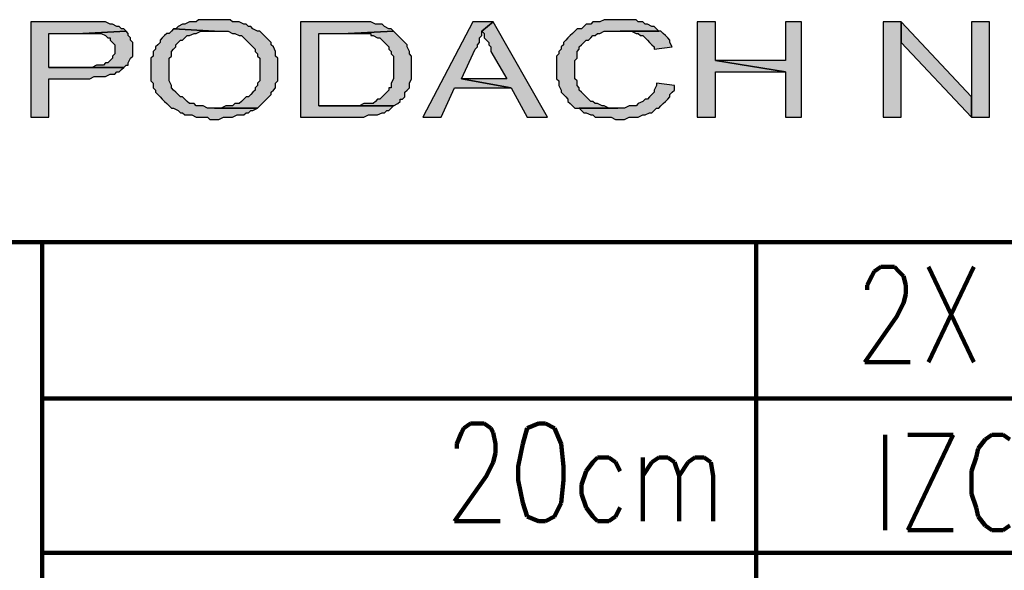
# Model space of a CAD drawing. Header units: inches. Extents: x -1901 to 7725, y 4299 to 7113.
# Tile 40 of 180: x 701 to 884, y 4969 to 5071. Entities that reach past the tile are written whole.
import ezdxf

# ---------------------------------------------------------------- set-up
doc = ezdxf.new("R2010")
doc.units = ezdxf.units.IN
doc.header["$MEASUREMENT"] = 0
doc.layers.add('at_Entity', color=7, linetype='Continuous')
doc.layers.add('at_Solid', color=7, linetype='Continuous')

msp = doc.modelspace()

# ---------------------------------------------------------------- hatches: boundary and pattern name
at = {"layer": 'at_Solid'}
for points in [[(712.36, 5071.06), (703.06, 5071.06), (703.06, 5053.31), (706.44, 5053.31), (706.44, 5060.5), (714.05, 5060.5), (714.89, 5060.92), (717, 5060.92), (717.85, 5061.34), (718.7, 5061.34), (719.11, 5061.77), (719.54, 5061.77), (719.96, 5062.19), (720.38, 5062.61), (706.44, 5062.61), (706.44, 5068.94), (712.78, 5068.94), (720.81, 5069.37), (720.38, 5069.79), (719.96, 5069.79), (719.54, 5070.21), (719.11, 5070.21), (718.27, 5070.63), (717.85, 5070.63), (717, 5071.06), (713.2, 5071.06)], [(737.28, 5071.48), (734.32, 5071.48), (733.9, 5071.06), (732.63, 5071.06), (731.79, 5070.63), (731.36, 5070.63), (730.52, 5070.21), (730.1, 5069.79), (729.68, 5069.79), (737.28, 5069.37), (739.82, 5069.37), (740.66, 5068.94), (741.08, 5068.94), (741.92, 5068.52), (742.35, 5068.52), (742.77, 5068.1), (743.19, 5067.68), (743.62, 5067.26), (744.04, 5066.83), (744.46, 5066.41), (744.88, 5065.99), (744.88, 5065.57), (745.31, 5065.14), (745.31, 5064.72), (745.73, 5064.3), (745.73, 5060.08), (745.31, 5059.65), (745.31, 5059.23), (744.88, 5058.81), (744.88, 5058.39), (744.46, 5057.96), (744.04, 5057.54), (743.62, 5057.12), (743.19, 5057.12), (742.77, 5056.7), (742.35, 5056.28), (741.92, 5055.85), (741.08, 5055.85), (740.66, 5055.43), (739.39, 5055.43), (738.55, 5055.01), (737.28, 5055.01), (745.31, 5055.01), (745.73, 5055.43), (746.15, 5055.85), (746.57, 5056.28), (746.99, 5056.7), (747.42, 5057.12), (747.84, 5057.54), (747.84, 5057.96), (748.26, 5058.39), (748.68, 5058.81), (748.68, 5059.65), (749.11, 5060.08), (749.11, 5064.3), (748.68, 5064.72), (748.68, 5065.57), (748.26, 5066.41), (747.84, 5066.83), (747.84, 5067.26), (747.42, 5067.68), (746.99, 5068.1), (746.57, 5068.52), (746.15, 5068.94), (745.73, 5069.37), (745.31, 5069.37), (744.46, 5069.79), (744.04, 5070.21), (743.62, 5070.21), (743.19, 5070.63), (742.77, 5070.63), (741.92, 5071.06), (740.66, 5071.06), (740.23, 5071.48), (738.12, 5071.48)], [(762.2, 5071.06), (753.33, 5071.06), (753.33, 5053.31), (765.15, 5053.31), (766, 5053.74), (767.69, 5053.74), (768.54, 5054.16), (768.96, 5054.16), (769.38, 5054.59), (769.8, 5054.59), (770.23, 5055.01), (770.65, 5055.43), (756.71, 5055.43), (756.71, 5068.94), (762.2, 5068.94), (770.65, 5069.37), (770.23, 5069.79), (769.8, 5069.79), (768.96, 5070.21), (768.54, 5070.63), (767.27, 5070.63), (766.43, 5071.06), (763.04, 5071.06)], [(789.23, 5071.06), (785.43, 5071.06), (776.14, 5053.31), (779.52, 5053.31), (782.05, 5058.81), (792.61, 5058.81), (783.32, 5060.5), (785.85, 5065.99), (786.28, 5066.41), (786.28, 5066.83), (786.7, 5067.26), (786.7, 5068.1), (787.12, 5068.52), (787.12, 5069.37)], [(789.23, 5071.06), (787.12, 5069.37), (787.55, 5068.94), (787.55, 5068.1), (787.96, 5067.68), (788.39, 5067.26), (788.39, 5066.83), (788.81, 5066.41), (788.81, 5065.57), (791.77, 5060.5), (783.32, 5060.5), (792.61, 5058.81), (795.57, 5053.31), (799.37, 5053.31)], [(812.89, 5071.48), (809.93, 5071.48), (809.08, 5071.06), (807.82, 5071.06), (807.4, 5070.63), (806.55, 5070.63), (806.13, 5070.21), (805.71, 5069.79), (804.86, 5069.79), (804.44, 5069.37), (804.02, 5068.94), (803.59, 5068.52), (803.17, 5068.1), (802.75, 5067.68), (802.33, 5067.26), (802.33, 5066.83), (801.91, 5066.41), (801.91, 5065.99), (801.48, 5065.57), (801.48, 5065.14), (801.06, 5064.72), (801.06, 5060.5), (801.48, 5060.08), (801.48, 5059.23), (801.91, 5058.39), (801.91, 5057.96), (802.33, 5057.54), (802.75, 5057.12), (803.17, 5056.7), (803.17, 5056.28), (803.59, 5055.85), (804.02, 5055.43), (804.44, 5055.01), (812.47, 5055.01), (810.78, 5055.01), (809.93, 5055.43), (809.51, 5055.43), (808.66, 5055.85), (808.24, 5055.85), (807.82, 5056.28), (807.4, 5056.28), (806.97, 5056.7), (806.55, 5057.12), (806.13, 5057.54), (805.71, 5057.96), (805.28, 5058.39), (805.28, 5058.81), (804.86, 5059.23), (804.86, 5060.08), (804.44, 5060.5), (804.44, 5062.61), (804.44, 5063.88), (804.86, 5064.3), (804.86, 5065.57), (805.28, 5065.99), (805.28, 5066.41), (805.71, 5066.83), (806.13, 5067.26), (806.55, 5067.68), (806.97, 5067.68), (807.4, 5068.1), (807.82, 5068.52), (808.24, 5068.52), (808.66, 5068.94), (809.08, 5068.94), (809.93, 5069.37), (820.07, 5069.37), (819.65, 5069.79), (819.22, 5070.21), (818.8, 5070.21), (817.96, 5070.63), (817.54, 5070.63), (817.11, 5071.06), (816.27, 5071.06), (815.85, 5071.48), (813.73, 5071.48)], [(830.63, 5071.06), (827.25, 5071.06), (827.25, 5053.31), (830.63, 5053.31), (830.63, 5061.77), (843.72, 5061.77), (830.63, 5063.88)], [(846.68, 5071.06), (843.72, 5071.06), (843.72, 5063.88), (830.63, 5063.88), (843.72, 5061.77), (843.72, 5053.31), (846.68, 5053.31)], [(865.27, 5071.06), (861.89, 5071.06), (861.89, 5053.31), (865.27, 5053.31), (865.27, 5067.26)], [(865.27, 5071.06), (865.27, 5067.26), (878.36, 5053.31), (878.36, 5057.12)], [(881.74, 5071.06), (878.36, 5071.06), (878.36, 5053.31), (881.74, 5053.31)], [(720.81, 5069.37), (712.78, 5068.94), (716.16, 5068.94), (717, 5068.52), (717.42, 5068.1), (717.85, 5068.1), (717.85, 5067.68), (718.27, 5067.26), (718.7, 5066.83), (718.7, 5065.14), (718.27, 5064.72), (718.27, 5064.3), (717.85, 5063.88), (717.42, 5063.45), (717, 5063.45), (716.58, 5063.03), (715.31, 5063.03), (714.47, 5062.61), (706.44, 5062.61), (720.38, 5062.61), (720.81, 5063.03), (721.23, 5063.03), (721.23, 5063.45), (721.65, 5064.3), (722.07, 5064.72), (722.07, 5065.99), (722.07, 5067.26), (721.65, 5067.68), (721.65, 5068.1), (721.23, 5068.52), (721.23, 5068.94)], [(729.68, 5069.79), (729.25, 5069.37), (728.83, 5068.94), (728.41, 5068.94), (727.99, 5068.52), (727.56, 5068.1), (727.14, 5067.68), (727.14, 5067.26), (726.72, 5066.83), (726.3, 5066.41), (726.3, 5065.99), (725.87, 5065.57), (725.87, 5064.72), (725.45, 5064.3), (725.45, 5060.08), (725.87, 5059.65), (725.87, 5058.81), (726.3, 5058.39), (726.3, 5057.96), (726.72, 5057.54), (727.14, 5057.12), (727.56, 5056.7), (727.99, 5056.28), (728.41, 5055.85), (728.83, 5055.43), (729.25, 5055.01), (729.68, 5055.01), (730.52, 5054.59), (730.94, 5054.16), (731.36, 5054.16), (731.79, 5053.74), (733.05, 5053.74), (733.9, 5053.31), (736.01, 5053.31), (736.43, 5052.9), (738.12, 5052.9), (738.97, 5053.31), (740.66, 5053.31), (741.5, 5053.74), (742.77, 5053.74), (743.19, 5054.16), (743.62, 5054.16), (744.04, 5054.59), (744.46, 5054.59), (745.31, 5055.01), (736.01, 5055.01), (735.17, 5055.43), (733.9, 5055.43), (733.48, 5055.85), (732.63, 5055.85), (732.21, 5056.28), (731.79, 5056.7), (731.36, 5057.12), (730.94, 5057.12), (730.52, 5057.54), (730.1, 5057.96), (729.68, 5058.39), (729.25, 5058.81), (729.25, 5059.23), (728.83, 5060.08), (728.83, 5064.3), (729.25, 5064.72), (729.25, 5065.57), (729.68, 5065.99), (730.1, 5066.41), (730.1, 5066.83), (730.52, 5067.26), (730.94, 5067.68), (731.36, 5067.68), (731.79, 5068.1), (732.21, 5068.52), (732.63, 5068.52), (733.48, 5068.94), (733.9, 5068.94), (734.74, 5069.37), (737.28, 5069.37)], [(770.65, 5069.37), (762.2, 5068.94), (766.43, 5068.94), (766.43, 5068.52), (766.84, 5068.52), (767.69, 5068.1), (768.12, 5068.1), (768.54, 5067.68), (768.96, 5067.26), (769.38, 5066.83), (769.8, 5066.41), (769.8, 5065.99), (770.23, 5065.57), (770.23, 5065.14), (770.65, 5064.72), (770.65, 5060.5), (770.23, 5059.65), (770.23, 5058.81), (769.8, 5058.81), (769.8, 5058.39), (769.38, 5057.96), (768.96, 5057.54), (768.54, 5057.12), (768.12, 5056.7), (767.69, 5056.7), (767.27, 5056.28), (766.84, 5055.85), (765.15, 5055.85), (764.31, 5055.43), (756.71, 5055.43), (770.65, 5055.43), (771.49, 5055.85), (771.92, 5056.28), (771.92, 5056.7), (772.34, 5056.7), (772.76, 5057.12), (772.76, 5057.96), (773.18, 5058.39), (773.61, 5058.81), (773.61, 5059.65), (774.03, 5060.5), (774.03, 5064.72), (773.61, 5065.14), (773.61, 5065.57), (773.18, 5066.41), (773.18, 5066.83), (772.76, 5067.26), (772.34, 5067.68), (771.92, 5068.1), (771.49, 5068.52), (771.07, 5068.94)], [(820.07, 5069.37), (812.89, 5069.37), (815, 5069.37), (815.85, 5068.94), (816.27, 5068.94), (816.69, 5068.52), (817.11, 5068.52), (817.54, 5068.1), (817.96, 5067.68), (818.38, 5067.26), (818.8, 5066.83), (819.22, 5066.41), (819.22, 5065.99), (822.6, 5066.41), (822.18, 5067.26), (822.18, 5067.68), (821.76, 5068.1), (821.34, 5068.52), (820.91, 5068.94), (820.49, 5069.37)], [(819.65, 5059.65), (819.65, 5059.23), (819.22, 5058.39), (819.22, 5057.96), (818.8, 5057.54), (818.38, 5057.12), (817.96, 5056.7), (817.54, 5056.7), (817.11, 5056.28), (816.27, 5055.85), (815.85, 5055.43), (814.57, 5055.43), (813.73, 5055.01), (805.28, 5055.01), (805.71, 5054.59), (806.13, 5054.16), (806.55, 5054.16), (807.4, 5053.74), (807.82, 5053.74), (808.24, 5053.31), (811.2, 5053.31), (812.04, 5052.9), (813.73, 5052.9), (814.57, 5053.31), (816.27, 5053.31), (817.11, 5053.74), (817.54, 5053.74), (818.38, 5054.16), (818.8, 5054.16), (819.22, 5054.59), (819.65, 5055.01), (820.07, 5055.01), (820.49, 5055.43), (820.91, 5055.85), (821.34, 5056.28), (821.76, 5056.7), (822.18, 5057.12), (822.18, 5057.54), (822.6, 5057.96), (823.03, 5058.39), (823.03, 5059.23)]]:
    msp.add_hatch(color=7, dxfattribs=at).paths.add_polyline_path(points)

# ---------------------------------------------------------------- linework, layer by layer
at = {"layer": 'at_Entity', "color": 7}
for p, q in [((712.36, 5071.06), (703.06, 5071.06)), ((703.06, 5071.06), (703.06, 5053.31)), ((713.2, 5071.06), (712.36, 5071.06)), ((717, 5071.06), (713.2, 5071.06)), ((717.85, 5070.63), (717, 5071.06)), ((718.27, 5070.63), (717.85, 5070.63)), ((719.11, 5070.21), (718.27, 5070.63)), ((719.54, 5070.21), (719.11, 5070.21)), ((719.96, 5069.79), (719.54, 5070.21)), ((730.52, 5070.21), (730.1, 5069.79)), ((731.36, 5070.63), (730.52, 5070.21)), ((731.79, 5070.63), (731.36, 5070.63)), ((732.63, 5071.06), (731.79, 5070.63)), ((733.9, 5071.06), (732.63, 5071.06)), ((734.32, 5071.48), (733.9, 5071.06)), ((737.28, 5071.48), (734.32, 5071.48)), ((738.12, 5071.48), (737.28, 5071.48)), ((740.23, 5071.48), (738.12, 5071.48)), ((740.66, 5071.06), (740.23, 5071.48)), ((741.92, 5071.06), (740.66, 5071.06)), ((742.77, 5070.63), (741.92, 5071.06)), ((743.19, 5070.63), (742.77, 5070.63)), ((743.62, 5070.21), (743.19, 5070.63)), ((744.04, 5070.21), (743.62, 5070.21)), ((744.46, 5069.79), (744.04, 5070.21)), ((762.2, 5071.06), (753.33, 5071.06)), ((753.33, 5071.06), (753.33, 5053.31)), ((763.04, 5071.06), (762.2, 5071.06)), ((766.43, 5071.06), (763.04, 5071.06)), ((767.27, 5070.63), (766.43, 5071.06)), ((768.54, 5070.63), (767.27, 5070.63)), ((768.96, 5070.21), (768.54, 5070.63)), ((769.8, 5069.79), (768.96, 5070.21)), ((785.43, 5071.06), (776.14, 5053.31)), ((789.23, 5071.06), (785.43, 5071.06)), ((787.12, 5069.37), (789.23, 5071.06)), ((789.23, 5071.06), (787.12, 5069.37)), ((799.37, 5053.31), (789.23, 5071.06)), ((806.13, 5070.21), (805.71, 5069.79)), ((806.55, 5070.63), (806.13, 5070.21)), ((807.4, 5070.63), (806.55, 5070.63)), ((807.82, 5071.06), (807.4, 5070.63)), ((809.08, 5071.06), (807.82, 5071.06)), ((809.93, 5071.48), (809.08, 5071.06)), ((812.89, 5071.48), (809.93, 5071.48)), ((813.73, 5071.48), (812.89, 5071.48)), ((815.85, 5071.48), (813.73, 5071.48)), ((816.27, 5071.06), (815.85, 5071.48)), ((817.11, 5071.06), (816.27, 5071.06)), ((817.54, 5070.63), (817.11, 5071.06)), ((817.96, 5070.63), (817.54, 5070.63)), ((818.8, 5070.21), (817.96, 5070.63)), ((819.22, 5070.21), (818.8, 5070.21)), ((819.65, 5069.79), (819.22, 5070.21)), ((830.63, 5071.06), (827.25, 5071.06)), ((827.25, 5071.06), (827.25, 5053.31)), ((830.63, 5063.88), (830.63, 5071.06)), ((846.68, 5071.06), (843.72, 5071.06)), ((843.72, 5071.06), (843.72, 5063.88)), ((846.68, 5053.31), (846.68, 5071.06)), ((865.27, 5071.06), (861.89, 5071.06)), ((861.89, 5071.06), (861.89, 5053.31)), ((865.27, 5067.26), (865.27, 5071.06)), ((865.27, 5071.06), (865.27, 5067.26)), ((878.36, 5057.12), (865.27, 5071.06)), ((881.74, 5071.06), (878.36, 5071.06)), ((878.36, 5071.06), (878.36, 5053.31)), ((881.74, 5053.31), (881.74, 5071.06)), ((706.44, 5062.61), (706.44, 5068.94)), ((706.44, 5068.94), (712.78, 5068.94)), ((720.81, 5069.37), (712.78, 5068.94)), ((712.78, 5068.94), (720.81, 5069.37)), ((712.78, 5068.94), (716.16, 5068.94)), ((716.16, 5068.94), (717, 5068.52)), ((717, 5068.52), (717.42, 5068.1)), ((720.38, 5069.79), (719.96, 5069.79)), ((720.81, 5069.37), (720.38, 5069.79)), ((721.23, 5068.94), (720.81, 5069.37)), ((721.23, 5068.52), (721.23, 5068.94)), ((721.65, 5068.1), (721.23, 5068.52)), ((727.99, 5068.52), (727.56, 5068.1)), ((728.41, 5068.94), (727.99, 5068.52)), ((728.83, 5068.94), (728.41, 5068.94)), ((729.25, 5069.37), (728.83, 5068.94)), ((729.68, 5069.79), (729.25, 5069.37)), ((737.28, 5069.37), (729.68, 5069.79)), ((730.1, 5069.79), (729.68, 5069.79)), ((729.68, 5069.79), (737.28, 5069.37)), ((731.79, 5068.1), (732.21, 5068.52)), ((732.21, 5068.52), (732.63, 5068.52)), ((732.63, 5068.52), (733.48, 5068.94)), ((733.48, 5068.94), (733.9, 5068.94)), ((733.9, 5068.94), (734.74, 5069.37)), ((734.74, 5069.37), (737.28, 5069.37)), ((737.28, 5069.37), (739.82, 5069.37)), ((739.82, 5069.37), (740.66, 5068.94)), ((740.66, 5068.94), (741.08, 5068.94)), ((741.08, 5068.94), (741.92, 5068.52)), ((741.92, 5068.52), (742.35, 5068.52)), ((742.35, 5068.52), (742.77, 5068.1)), ((745.31, 5069.37), (744.46, 5069.79)), ((745.73, 5069.37), (745.31, 5069.37)), ((746.15, 5068.94), (745.73, 5069.37)), ((746.57, 5068.52), (746.15, 5068.94)), ((746.99, 5068.1), (746.57, 5068.52)), ((756.71, 5055.43), (756.71, 5068.94)), ((756.71, 5068.94), (762.2, 5068.94)), ((770.65, 5069.37), (762.2, 5068.94)), ((762.2, 5068.94), (770.65, 5069.37)), ((762.2, 5068.94), (766.43, 5068.94)), ((766.43, 5068.94), (766.43, 5068.52)), ((766.43, 5068.52), (766.84, 5068.52)), ((766.84, 5068.52), (767.69, 5068.1)), ((770.23, 5069.79), (769.8, 5069.79)), ((770.65, 5069.37), (770.23, 5069.79)), ((771.07, 5068.94), (770.65, 5069.37)), ((771.49, 5068.52), (771.07, 5068.94)), ((771.92, 5068.1), (771.49, 5068.52)), ((786.7, 5068.1), (787.12, 5068.52)), ((787.12, 5068.52), (787.12, 5069.37)), ((787.12, 5069.37), (787.55, 5068.94)), ((787.55, 5068.94), (787.55, 5068.1)), ((803.59, 5068.52), (803.17, 5068.1)), ((804.02, 5068.94), (803.59, 5068.52)), ((804.44, 5069.37), (804.02, 5068.94)), ((804.86, 5069.79), (804.44, 5069.37)), ((805.71, 5069.79), (804.86, 5069.79)), ((807.4, 5068.1), (807.82, 5068.52)), ((807.82, 5068.52), (808.24, 5068.52)), ((808.24, 5068.52), (808.66, 5068.94)), ((808.66, 5068.94), (809.08, 5068.94)), ((809.08, 5068.94), (809.93, 5069.37)), ((809.93, 5069.37), (820.07, 5069.37)), ((820.07, 5069.37), (812.89, 5069.37)), ((812.89, 5069.37), (815, 5069.37)), ((815, 5069.37), (815.85, 5068.94)), ((815.85, 5068.94), (816.27, 5068.94)), ((816.27, 5068.94), (816.69, 5068.52)), ((816.69, 5068.52), (817.11, 5068.52)), ((817.11, 5068.52), (817.54, 5068.1)), ((820.07, 5069.37), (819.65, 5069.79)), ((820.49, 5069.37), (820.07, 5069.37)), ((820.91, 5068.94), (820.49, 5069.37)), ((821.34, 5068.52), (820.91, 5068.94)), ((821.76, 5068.1), (821.34, 5068.52)), ((717.42, 5068.1), (717.85, 5068.1)), ((717.85, 5068.1), (717.85, 5067.68)), ((717.85, 5067.68), (718.27, 5067.26)), ((718.27, 5067.26), (718.7, 5066.83)), ((718.7, 5066.83), (718.7, 5065.14)), ((721.65, 5067.68), (721.65, 5068.1)), ((722.07, 5067.26), (721.65, 5067.68)), ((722.07, 5065.99), (722.07, 5067.26)), ((726.72, 5066.83), (726.3, 5066.41)), ((726.3, 5066.41), (726.3, 5065.99)), ((727.14, 5067.26), (726.72, 5066.83)), ((727.56, 5068.1), (727.14, 5067.68)), ((727.14, 5067.68), (727.14, 5067.26)), ((729.68, 5065.99), (730.1, 5066.41)), ((730.1, 5066.83), (730.52, 5067.26)), ((730.1, 5066.41), (730.1, 5066.83)), ((730.52, 5067.26), (730.94, 5067.68)), ((730.94, 5067.68), (731.36, 5067.68)), ((731.36, 5067.68), (731.79, 5068.1)), ((742.77, 5068.1), (743.19, 5067.68)), ((743.19, 5067.68), (743.62, 5067.26)), ((743.62, 5067.26), (744.04, 5066.83)), ((744.04, 5066.83), (744.46, 5066.41)), ((744.46, 5066.41), (744.88, 5065.99)), ((747.42, 5067.68), (746.99, 5068.1)), ((747.84, 5067.26), (747.42, 5067.68)), ((747.84, 5066.83), (747.84, 5067.26)), ((747.84, 5067.26), (747.84, 5067.26)), ((748.26, 5066.41), (747.84, 5066.83)), ((748.68, 5065.57), (748.26, 5066.41)), ((767.69, 5068.1), (768.12, 5068.1)), ((768.12, 5068.1), (768.54, 5067.68)), ((768.54, 5067.68), (768.96, 5067.26)), ((768.96, 5067.26), (769.38, 5066.83)), ((769.38, 5066.83), (769.38, 5066.83)), ((769.38, 5066.83), (769.8, 5066.41)), ((769.8, 5066.41), (769.8, 5065.99)), ((772.34, 5067.68), (771.92, 5068.1)), ((772.76, 5067.26), (772.34, 5067.68)), ((773.18, 5066.83), (772.76, 5067.26)), ((773.18, 5066.41), (773.18, 5066.83)), ((773.18, 5066.83), (773.18, 5066.83)), ((773.61, 5065.57), (773.18, 5066.41)), ((785.85, 5065.99), (786.28, 5066.41)), ((786.28, 5066.83), (786.7, 5067.26)), ((786.28, 5066.41), (786.28, 5066.83)), ((786.7, 5067.26), (786.7, 5068.1)), ((787.55, 5068.1), (787.96, 5067.68)), ((787.96, 5067.68), (788.39, 5067.26)), ((788.39, 5067.26), (788.39, 5066.83)), ((788.39, 5066.83), (788.81, 5066.41)), ((788.81, 5066.41), (788.81, 5065.57)), ((802.33, 5066.83), (801.91, 5066.41)), ((801.91, 5066.41), (801.91, 5065.99)), ((802.75, 5067.68), (802.33, 5067.26)), ((802.33, 5067.26), (802.33, 5066.83)), ((803.17, 5068.1), (802.75, 5067.68)), ((805.28, 5066.41), (805.71, 5066.83)), ((805.28, 5065.99), (805.28, 5066.41)), ((805.71, 5066.83), (806.13, 5067.26)), ((806.13, 5067.26), (806.55, 5067.68)), ((806.55, 5067.68), (806.97, 5067.68)), ((806.97, 5067.68), (807.4, 5068.1)), ((817.54, 5068.1), (817.96, 5067.68)), ((817.96, 5067.68), (818.38, 5067.26)), ((818.38, 5067.26), (818.8, 5066.83)), ((818.8, 5066.83), (819.22, 5066.41)), ((819.22, 5066.41), (819.22, 5065.99)), ((819.22, 5065.99), (822.6, 5066.41)), ((822.18, 5067.68), (821.76, 5068.1)), ((822.18, 5067.26), (822.18, 5067.68)), ((822.6, 5066.41), (822.18, 5067.26)), ((822.6, 5066.41), (822.6, 5066.41)), ((865.27, 5053.31), (865.27, 5067.26)), ((865.27, 5067.26), (878.36, 5053.31)), ((718.7, 5065.14), (718.27, 5064.72)), ((718.27, 5064.72), (718.27, 5064.3)), ((721.65, 5064.3), (722.07, 5064.72)), ((722.07, 5064.72), (722.07, 5065.99)), ((725.87, 5064.72), (725.45, 5064.3)), ((726.3, 5065.99), (725.87, 5065.57)), ((725.87, 5065.57), (725.87, 5064.72)), ((728.83, 5064.3), (729.25, 5064.72)), ((729.25, 5065.57), (729.68, 5065.99)), ((729.25, 5064.72), (729.25, 5065.57)), ((744.88, 5065.99), (744.88, 5065.57)), ((744.88, 5065.57), (745.31, 5065.14)), ((745.31, 5065.14), (745.31, 5064.72)), ((745.31, 5064.72), (745.73, 5064.3)), ((748.68, 5064.72), (748.68, 5065.57)), ((749.11, 5064.3), (748.68, 5064.72)), ((769.8, 5065.99), (770.23, 5065.57)), ((770.23, 5065.57), (770.23, 5065.14)), ((770.23, 5065.14), (770.65, 5064.72)), ((770.65, 5064.72), (770.65, 5060.5)), ((773.61, 5065.14), (773.61, 5065.57)), ((774.03, 5064.72), (773.61, 5065.14)), ((774.03, 5060.5), (774.03, 5064.72)), ((783.32, 5060.5), (785.85, 5065.99)), ((785.85, 5065.99), (785.85, 5065.99)), ((788.81, 5065.57), (791.77, 5060.5)), ((801.48, 5065.14), (801.06, 5064.72)), ((801.06, 5064.72), (801.06, 5060.5)), ((801.91, 5065.99), (801.48, 5065.57)), ((801.48, 5065.57), (801.48, 5065.14)), ((804.86, 5065.57), (805.28, 5065.99)), ((804.86, 5064.3), (804.86, 5065.57)), ((715.31, 5063.03), (714.47, 5062.61)), ((716.58, 5063.03), (715.31, 5063.03)), ((717, 5063.45), (716.58, 5063.03)), ((717.42, 5063.45), (717, 5063.45)), ((717.85, 5063.88), (717.42, 5063.45)), ((718.27, 5064.3), (717.85, 5063.88)), ((720.38, 5062.61), (720.81, 5063.03)), ((720.81, 5063.03), (721.23, 5063.03)), ((721.23, 5063.45), (721.65, 5064.3)), ((721.23, 5063.03), (721.23, 5063.45)), ((725.45, 5064.3), (725.45, 5060.08)), ((728.83, 5060.08), (728.83, 5064.3)), ((745.73, 5064.3), (745.73, 5060.08)), ((749.11, 5060.08), (749.11, 5064.3)), ((804.44, 5063.88), (804.86, 5064.3)), ((804.44, 5062.61), (804.44, 5063.88)), ((843.72, 5063.88), (830.63, 5063.88)), ((830.63, 5063.88), (843.72, 5061.77)), ((843.72, 5061.77), (830.63, 5063.88)), ((714.47, 5062.61), (706.44, 5062.61)), ((706.44, 5062.61), (720.38, 5062.61)), ((720.38, 5062.61), (706.44, 5062.61)), ((714.05, 5060.5), (714.89, 5060.92)), ((714.89, 5060.92), (717, 5060.92)), ((717, 5060.92), (717.85, 5061.34)), ((717.85, 5061.34), (718.7, 5061.34)), ((718.7, 5061.34), (719.11, 5061.77)), ((719.11, 5061.77), (719.54, 5061.77)), ((719.54, 5061.77), (719.96, 5062.19)), ((719.96, 5062.19), (720.38, 5062.61)), ((804.44, 5060.5), (804.44, 5062.61)), ((830.63, 5053.31), (830.63, 5061.77)), ((830.63, 5061.77), (843.72, 5061.77)), ((843.72, 5061.77), (843.72, 5053.31)), ((706.44, 5053.31), (706.44, 5060.5)), ((706.44, 5060.5), (714.05, 5060.5)), ((725.45, 5060.08), (725.87, 5059.65)), ((725.87, 5059.65), (725.87, 5058.81)), ((729.25, 5059.23), (728.83, 5060.08)), ((729.25, 5058.81), (729.25, 5059.23)), ((745.31, 5059.23), (744.88, 5058.81)), ((745.73, 5060.08), (745.31, 5059.65)), ((745.31, 5059.65), (745.31, 5059.23)), ((748.68, 5059.65), (749.11, 5060.08)), ((748.68, 5058.81), (748.68, 5059.65)), ((770.65, 5060.5), (770.23, 5059.65)), ((770.23, 5059.65), (770.23, 5058.81)), ((773.61, 5059.65), (774.03, 5060.5)), ((773.61, 5058.81), (773.61, 5059.65)), ((792.61, 5058.81), (783.32, 5060.5)), ((791.77, 5060.5), (783.32, 5060.5)), ((783.32, 5060.5), (792.61, 5058.81)), ((801.06, 5060.5), (801.48, 5060.08)), ((801.48, 5060.08), (801.48, 5059.23)), ((801.48, 5059.23), (801.91, 5058.39)), ((804.86, 5060.08), (804.44, 5060.5)), ((804.86, 5059.23), (804.86, 5060.08)), ((805.28, 5058.81), (804.86, 5059.23)), ((819.65, 5059.23), (819.22, 5058.39)), ((819.65, 5059.65), (819.65, 5059.23)), ((823.03, 5059.23), (819.65, 5059.65)), ((823.03, 5058.39), (823.03, 5059.23)), ((725.87, 5058.81), (726.3, 5058.39)), ((726.3, 5058.39), (726.3, 5057.96)), ((726.3, 5057.96), (726.72, 5057.54)), ((726.72, 5057.54), (726.72, 5057.54)), ((726.72, 5057.54), (727.14, 5057.12)), ((729.68, 5058.39), (729.25, 5058.81)), ((730.1, 5057.96), (729.68, 5058.39)), ((730.52, 5057.54), (730.1, 5057.96)), ((730.1, 5057.96), (730.1, 5057.96)), ((730.94, 5057.12), (730.52, 5057.54)), ((744.04, 5057.54), (743.62, 5057.12)), ((744.46, 5057.96), (744.04, 5057.54)), ((744.88, 5058.39), (744.46, 5057.96)), ((744.88, 5058.81), (744.88, 5058.39)), ((747.42, 5057.12), (747.84, 5057.54)), ((747.84, 5057.96), (748.26, 5058.39)), ((747.84, 5057.54), (747.84, 5057.96)), ((748.26, 5058.39), (748.68, 5058.81)), ((768.96, 5057.54), (768.54, 5057.12)), ((769.38, 5057.96), (768.96, 5057.54)), ((769.8, 5058.39), (769.38, 5057.96)), ((770.23, 5058.81), (769.8, 5058.81)), ((769.8, 5058.81), (769.8, 5058.39)), ((772.76, 5057.96), (773.18, 5058.39)), ((772.76, 5057.12), (772.76, 5057.96)), ((773.18, 5058.39), (773.61, 5058.81)), ((779.52, 5053.31), (782.05, 5058.81)), ((782.05, 5058.81), (792.61, 5058.81)), ((792.61, 5058.81), (795.57, 5053.31)), ((801.91, 5058.39), (801.91, 5057.96)), ((801.91, 5057.96), (802.33, 5057.54)), ((802.33, 5057.54), (802.33, 5057.54)), ((802.33, 5057.54), (802.75, 5057.12)), ((805.28, 5058.39), (805.28, 5058.81)), ((805.71, 5057.96), (805.28, 5058.39)), ((806.13, 5057.54), (805.71, 5057.96)), ((806.55, 5057.12), (806.13, 5057.54)), ((818.8, 5057.54), (818.38, 5057.12)), ((819.22, 5057.96), (818.8, 5057.54)), ((819.22, 5058.39), (819.22, 5057.96)), ((822.18, 5057.54), (822.6, 5057.96)), ((822.18, 5057.12), (822.18, 5057.54)), ((822.6, 5057.96), (823.03, 5058.39)), ((727.14, 5057.12), (727.56, 5056.7)), ((727.56, 5056.7), (727.99, 5056.28)), ((727.99, 5056.28), (728.41, 5055.85)), ((728.41, 5055.85), (728.83, 5055.43)), ((728.83, 5055.43), (729.25, 5055.01)), ((731.36, 5057.12), (730.94, 5057.12)), ((731.79, 5056.7), (731.36, 5057.12)), ((732.21, 5056.28), (731.79, 5056.7)), ((732.63, 5055.85), (732.21, 5056.28)), ((733.48, 5055.85), (732.63, 5055.85)), ((733.9, 5055.43), (733.48, 5055.85)), ((735.17, 5055.43), (733.9, 5055.43)), ((736.01, 5055.01), (735.17, 5055.43)), ((739.39, 5055.43), (738.55, 5055.01)), ((740.66, 5055.43), (739.39, 5055.43)), ((741.08, 5055.85), (740.66, 5055.43)), ((741.92, 5055.85), (741.08, 5055.85)), ((742.35, 5056.28), (741.92, 5055.85)), ((742.77, 5056.7), (742.35, 5056.28)), ((743.19, 5057.12), (742.77, 5056.7)), ((743.62, 5057.12), (743.19, 5057.12)), ((745.31, 5055.01), (745.73, 5055.43)), ((745.73, 5055.43), (746.15, 5055.85)), ((746.15, 5055.85), (746.57, 5056.28)), ((746.57, 5056.28), (746.99, 5056.7)), ((746.99, 5056.7), (747.42, 5057.12)), ((764.31, 5055.43), (756.71, 5055.43)), ((756.71, 5055.43), (770.65, 5055.43)), ((770.65, 5055.43), (756.71, 5055.43)), ((765.15, 5055.85), (764.31, 5055.43)), ((766.84, 5055.85), (765.15, 5055.85)), ((767.27, 5056.28), (766.84, 5055.85)), ((767.69, 5056.7), (767.27, 5056.28)), ((768.12, 5056.7), (767.69, 5056.7)), ((768.54, 5057.12), (768.12, 5056.7)), ((770.23, 5055.01), (770.65, 5055.43)), ((770.65, 5055.43), (771.49, 5055.85)), ((771.49, 5055.85), (771.92, 5056.28)), ((771.92, 5056.28), (771.92, 5056.7)), ((771.92, 5056.7), (772.34, 5056.7)), ((772.34, 5056.7), (772.76, 5057.12)), ((802.75, 5057.12), (803.17, 5056.7)), ((803.17, 5056.7), (803.17, 5056.28)), ((803.17, 5056.28), (803.59, 5055.85)), ((803.59, 5055.85), (804.02, 5055.43)), ((804.02, 5055.43), (804.44, 5055.01)), ((806.97, 5056.7), (806.55, 5057.12)), ((807.4, 5056.28), (806.97, 5056.7)), ((807.82, 5056.28), (807.4, 5056.28)), ((808.24, 5055.85), (807.82, 5056.28)), ((808.66, 5055.85), (808.24, 5055.85)), ((809.51, 5055.43), (808.66, 5055.85)), ((809.93, 5055.43), (809.51, 5055.43)), ((810.78, 5055.01), (809.93, 5055.43)), ((814.57, 5055.43), (813.73, 5055.01)), ((815.85, 5055.43), (814.57, 5055.43)), ((816.27, 5055.85), (815.85, 5055.43)), ((817.11, 5056.28), (816.27, 5055.85)), ((817.54, 5056.7), (817.11, 5056.28)), ((817.11, 5056.28), (817.11, 5056.28)), ((817.96, 5056.7), (817.54, 5056.7)), ((818.38, 5057.12), (817.96, 5056.7)), ((820.07, 5055.01), (820.49, 5055.43)), ((820.49, 5055.43), (820.91, 5055.85)), ((820.91, 5055.85), (821.34, 5056.28)), ((821.34, 5056.28), (821.76, 5056.7)), ((821.76, 5056.7), (822.18, 5057.12)), ((878.36, 5053.31), (878.36, 5057.12)), ((729.25, 5055.01), (729.68, 5055.01)), ((729.68, 5055.01), (730.52, 5054.59)), ((730.52, 5054.59), (730.94, 5054.16)), ((730.94, 5054.16), (731.36, 5054.16)), ((731.36, 5054.16), (731.79, 5053.74)), ((731.79, 5053.74), (733.05, 5053.74)), ((733.05, 5053.74), (733.9, 5053.31)), ((745.31, 5055.01), (736.01, 5055.01)), ((738.55, 5055.01), (737.28, 5055.01)), ((737.28, 5055.01), (745.31, 5055.01)), ((740.66, 5053.31), (741.5, 5053.74)), ((741.5, 5053.74), (742.77, 5053.74)), ((742.77, 5053.74), (743.19, 5054.16)), ((743.19, 5054.16), (743.62, 5054.16)), ((743.62, 5054.16), (744.04, 5054.59)), ((744.04, 5054.59), (744.46, 5054.59)), ((744.46, 5054.59), (745.31, 5055.01)), ((765.15, 5053.31), (766, 5053.74)), ((766, 5053.74), (767.69, 5053.74)), ((767.69, 5053.74), (768.54, 5054.16)), ((768.54, 5054.16), (768.96, 5054.16)), ((768.96, 5054.16), (769.38, 5054.59)), ((769.38, 5054.59), (769.8, 5054.59)), ((769.8, 5054.59), (770.23, 5055.01)), ((804.44, 5055.01), (812.47, 5055.01)), ((813.73, 5055.01), (805.28, 5055.01)), ((805.28, 5055.01), (805.71, 5054.59)), ((805.71, 5054.59), (806.13, 5054.16)), ((806.13, 5054.16), (806.55, 5054.16)), ((806.55, 5054.16), (807.4, 5053.74)), ((807.4, 5053.74), (807.82, 5053.74)), ((807.82, 5053.74), (808.24, 5053.31)), ((812.47, 5055.01), (810.78, 5055.01)), ((816.27, 5053.31), (817.11, 5053.74)), ((817.11, 5053.74), (817.54, 5053.74)), ((817.54, 5053.74), (818.38, 5054.16)), ((818.38, 5054.16), (818.8, 5054.16)), ((818.8, 5054.16), (819.22, 5054.59)), ((819.22, 5054.59), (819.65, 5055.01)), ((819.65, 5055.01), (820.07, 5055.01)), ((703.06, 5053.31), (706.44, 5053.31)), ((733.9, 5053.31), (736.01, 5053.31)), ((736.01, 5053.31), (736.43, 5052.9)), ((736.43, 5052.9), (738.12, 5052.9)), ((738.12, 5052.9), (738.97, 5053.31)), ((738.97, 5053.31), (740.66, 5053.31)), ((753.33, 5053.31), (765.15, 5053.31)), ((776.14, 5053.31), (779.52, 5053.31)), ((795.57, 5053.31), (799.37, 5053.31)), ((808.24, 5053.31), (811.2, 5053.31)), ((811.2, 5053.31), (812.04, 5052.9)), ((812.04, 5052.9), (813.73, 5052.9)), ((813.73, 5052.9), (814.57, 5053.31)), ((814.57, 5053.31), (816.27, 5053.31)), ((827.25, 5053.31), (830.63, 5053.31)), ((843.72, 5053.31), (846.68, 5053.31)), ((861.89, 5053.31), (865.27, 5053.31)), ((878.36, 5053.31), (881.74, 5053.31))]:
    msp.add_line(p, q, dxfattribs=at)
at = {"layer": 'at_Entity', "color": 7, "lineweight": 211}
for p, q in [((602.53, 5030.09), (1385.24, 5030.09)), ((705.18, 4914.35), (705.18, 5030.09)), ((705.18, 5030.09), (1385.24, 5030.09)), ((705.18, 4914.35), (705.18, 5030.09)), ((705.18, 5030.09), (705.18, 4914.35)), ((838.23, 5030.09), (838.23, 4914.35)), ((859.78, 5023.75), (860.2, 5024.59)), ((860.2, 5024.59), (861.46, 5025.44)), ((861.46, 5025.44), (864, 5025.44)), ((864, 5025.44), (864.84, 5024.59)), ((864.84, 5024.59), (865.69, 5023.75)), ((870.33, 5025.44), (878.78, 5007.7)), ((878.78, 5025.44), (870.33, 5007.7)), ((858.93, 5022.06), (859.78, 5023.75)), ((865.69, 5023.75), (866.11, 5022.06)), ((858.93, 5021.21), (858.93, 5022.06)), ((866.11, 5022.06), (866.11, 5020.37)), ((865.69, 5018.68), (864.42, 5016.15)), ((866.11, 5020.37), (865.69, 5018.68)), ((864.42, 5016.15), (858.51, 5007.7)), ((858.51, 5007.7), (866.96, 5007.7)), ((705.18, 5000.94), (1385.24, 5000.94)), ((783.32, 4994.6), (783.74, 4995.45)), ((783.74, 4995.45), (785.01, 4996.29)), ((785.01, 4996.29), (787.55, 4996.29)), ((787.55, 4996.29), (788.81, 4995.45)), ((788.81, 4995.45), (789.23, 4994.6)), ((795.57, 4995.45), (794.73, 4992.49)), ((797.68, 4996.29), (795.57, 4995.45)), ((798.95, 4996.29), (797.68, 4996.29)), ((800.64, 4995.45), (798.95, 4996.29)), ((801.91, 4992.49), (800.64, 4995.45)), ((782.47, 4992.49), (783.32, 4994.6)), ((789.23, 4994.6), (789.65, 4992.49)), ((862.31, 4994.18), (862.31, 4976.44)), ((866.53, 4976.44), (874.98, 4994.18)), ((874.98, 4994.18), (866.53, 4994.18)), ((880.9, 4993.34), (879.63, 4991.65)), ((882.16, 4994.18), (880.9, 4993.34)), ((884.27, 4994.18), (882.16, 4994.18)), ((885.54, 4993.34), (884.27, 4994.18)), ((782.47, 4991.65), (782.47, 4992.49)), ((789.65, 4992.49), (789.65, 4990.8)), ((794.73, 4992.49), (793.88, 4988.27)), ((802.33, 4988.27), (801.91, 4992.49)), ((879.63, 4991.65), (879.21, 4989.96)), ((789.65, 4990.8), (789.23, 4989.11)), ((808.66, 4989.96), (807.82, 4989.11)), ((810.78, 4989.96), (808.66, 4989.96)), ((812.04, 4989.11), (810.78, 4989.96)), ((817.11, 4989.96), (817.11, 4978.13)), ((818.8, 4989.11), (820.07, 4989.96)), ((820.07, 4989.96), (821.76, 4989.96)), ((821.76, 4989.96), (823.03, 4989.11)), ((825.56, 4989.11), (826.83, 4989.96)), ((826.83, 4989.96), (828.52, 4989.96)), ((828.52, 4989.96), (829.78, 4989.11)), ((879.21, 4989.96), (878.36, 4987.42)), ((789.23, 4989.11), (787.96, 4986.58)), ((793.88, 4988.27), (793.88, 4985.73)), ((802.33, 4985.73), (802.33, 4988.27)), ((807.82, 4989.11), (806.55, 4987.42)), ((812.89, 4987.42), (812.04, 4989.11)), ((817.11, 4986.58), (818.8, 4989.11)), ((823.03, 4989.11), (823.87, 4986.58)), ((823.87, 4986.58), (825.56, 4989.11)), ((829.78, 4989.11), (830.21, 4986.58)), ((787.96, 4986.58), (782.05, 4978.13)), ((793.88, 4985.73), (794.73, 4981.51)), ((801.91, 4981.51), (802.33, 4985.73)), ((806.55, 4987.42), (805.71, 4984.89)), ((823.87, 4986.58), (823.87, 4978.13)), ((830.21, 4986.58), (830.21, 4978.13)), ((878.36, 4987.42), (878.36, 4983.2)), ((805.71, 4984.89), (805.71, 4983.2)), ((805.71, 4983.2), (806.55, 4980.66)), ((878.36, 4983.2), (879.21, 4980.66)), ((794.73, 4981.51), (795.57, 4978.97)), ((800.64, 4978.97), (801.91, 4981.51)), ((806.55, 4980.66), (807.82, 4978.97)), ((812.04, 4978.97), (812.89, 4980.66)), ((879.21, 4980.66), (879.63, 4978.97)), ((795.57, 4978.97), (797.68, 4978.13)), ((798.95, 4978.13), (800.64, 4978.97)), ((807.82, 4978.97), (808.66, 4978.13)), ((810.78, 4978.13), (812.04, 4978.97)), ((879.63, 4978.97), (880.9, 4977.28)), ((782.05, 4978.13), (790.5, 4978.13)), ((797.68, 4978.13), (798.95, 4978.13)), ((808.66, 4978.13), (810.78, 4978.13)), ((866.53, 4976.44), (874.98, 4976.44)), ((880.9, 4977.28), (882.16, 4976.44)), ((882.16, 4976.44), (884.27, 4976.44)), ((884.27, 4976.44), (885.54, 4977.28)), ((705.18, 4972.22), (1385.24, 4972.22))]:
    msp.add_line(p, q, dxfattribs=at)

doc.saveas('drawing.dxf')
